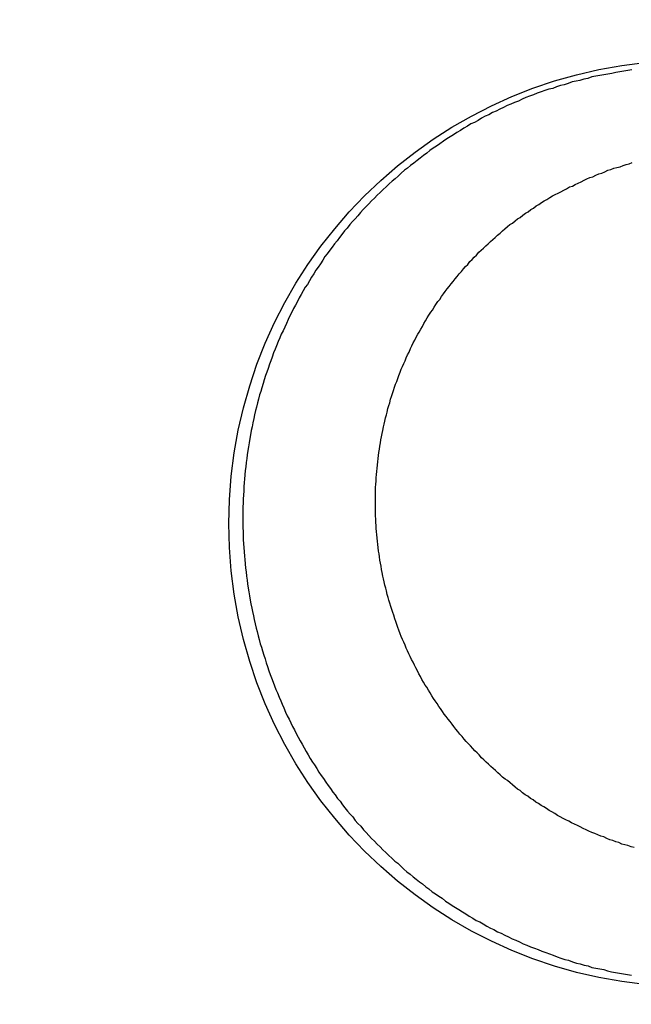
# Model space of a CAD drawing. Header units: millimetres. Extents: x -604189 to 881711, y -381903 to -7297.
# Tile 176 of 256: x -588011 to -588002, y -164949 to -164935. Entities that reach past the tile are written whole.
import ezdxf

# ---------------------------------------------------------------- set-up
doc = ezdxf.new("R2010")
doc.units = ezdxf.units.MM
doc.header["$LTSCALE"] = 100
doc.linetypes.add('0.5_0.5', pattern=[1, 0.5, -0.5])
doc.linetypes.add('ACAD_ISO04W100', pattern=[30.5, 24, -3, 0.5, -3])
doc.layers.get('Defpoints').update_dxf_attribs({"color": 30})
doc.layers.add('OPIS', color=7, linetype='Continuous')
doc.layers.add('strop osie', color=80, linetype='ACAD_ISO04W100', lineweight=5)
doc.styles.get("Standard").update_dxf_attribs({"font": 'romans.shx', "width": 0.5})
doc.dimstyles.new('1 50', dxfattribs={"dimtxt": 150, "dimasz": 80, "dimexe": 1, "dimexo": 1, "dimgap": 20, "dimtad": 1, "dimdec": 0, "dimlfac": 0.1, "dimtxsty": 'Standard', "dimblk": 'ARCHTICK', "dimcen": 200, "dimclrd": 2, "dimadec": 1, "dimazin": 0, "dimtfac": 1, "dimtdec": 0, "dimtmove": 0, "dimatfit": 3, "dimldrblk": 'ARCHTICK', "dimfxl": 120, "dimfxlon": 1, "dimtfill": 1, "dimarcsym": 0})

# ---------------------------------------------------------------- blocks, each defined once
blk = doc.blocks.new('_ArchTick')
at = {"layer": 'strop osie', "color": 0, "const_width": 0.15}
blk.add_lwpolyline([(-0.5, -0.5), (0.5, 0.5)], dxfattribs=at)
blk = doc.blocks.new('*D3294')
at = {"layer": 'Defpoints', "color": 0, "linetype": 'ByBlock', "lineweight": 5, "transparency": 16777216}
for p in [(-595783.126, -159420.303), (-593748.924, -159420.303), (-552118.935, -179940.303)]:
    blk.add_point(p, dxfattribs=at)
at = {"layer": 'OPIS', "color": 0, "linetype": 'Continuous', "lineweight": -2, "transparency": 16777216}
for p, q in [((-595723.126, -159420.303), (-595784.126, -159420.303)), ((-595723.126, -179940.303), (-595784.126, -179940.303))]:
    blk.add_line(p, q, dxfattribs=at)
at = {"layer": 'OPIS', "color": 2, "lineweight": -2, "transparency": 16777216}
blk.add_line((-595783.126, -179940.303), (-595783.126, -159420.303), dxfattribs=at)
at = {"layer": 'OPIS', "color": 2, "linetype": 'ByBlock', "lineweight": -2, "transparency": 16777216, "xscale": 80, "yscale": 80, "zscale": 80}
for p, rotation in [((-595783.126, -159420.303), 90), ((-595783.126, -179940.303), 270)]:
    blk.add_blockref('_ArchTick', p, dxfattribs=dict(at, rotation=rotation))
at = {"layer": 'OPIS', "color": 0, "linetype": 'ByBlock', "lineweight": 13, "transparency": 16777216, "insert": (-595878.126, -169680.303), "char_height": 150, "attachment_point": 5, "rotation": 90, "bg_fill": 3, "box_fill_scale": 1.1, "bg_fill_color": 256, "bg_fill_true_color": 13158600, "bg_fill_transparency": 0}
blk.add_mtext('2052', dxfattribs=at)

msp = doc.modelspace()

# ---------------------------------------------------------------- hatches: boundary and pattern name
at = {"layer": 'OPIS', "linetype": 'ByBlock', "lineweight": 15}
h = msp.add_hatch(dxfattribs=at)
h.set_pattern_fill('ANSI37', color=0, scale=80, angle=45)
h.set_pattern_definition([(90, (-306927.96, 32475.8), (-254, 0), []), (180, (-306927.96, 32475.8), (-3e-14, -254), [])])
edge = h.paths.add_edge_path()
edge.add_arc((-587934.086, -167378.931), 50, 0, 90)
edge.add_line((-587934.086, -167328.931), (-588139.086, -167328.93))
edge.add_arc((-588139.086, -167378.93), 50, 89.9996, 180)
edge.add_line((-588189.086, -167378.93), (-588189.086, -167822.93))
edge.add_arc((-588139.086, -167822.93), 50, 180, 270)
edge.add_line((-588139.086, -167872.93), (-587934.085, -167872.931))
edge.add_arc((-587934.086, -167822.931), 50, 270.0014, 360)
edge.add_line((-587884.086, -167822.931), (-587884.086, -167378.931))
edge = h.paths.add_edge_path()
edge.add_arc((-587934.086, -167378.931), 50, 0, 90)
edge.add_line((-587934.086, -167328.931), (-588139.086, -167328.93))
edge.add_arc((-588139.086, -167378.93), 50, 89.9996, 180)
edge.add_line((-588189.086, -167378.93), (-588189.086, -167822.93))
edge.add_arc((-588139.086, -167822.93), 50, 180, 270)
edge.add_line((-588139.086, -167872.93), (-587934.085, -167872.931))
edge.add_arc((-587934.086, -167822.931), 50, 270.0014, 360)
edge.add_line((-587884.086, -167822.931), (-587884.086, -167378.931))
edge = h.paths.add_edge_path()
edge.add_line((-588244.087, -167300.93), (-587769.086, -167300.93))
edge.add_line((-587769.086, -167300.93), (-587769.086, -167900.93))
edge.add_line((-587769.086, -167900.93), (-588243.789, -167900.93))
edge.add_arc((-588244.086, -167892.935), 8, 180, 272.1285, ccw=False)
edge.add_line((-588252.086, -167892.935), (-588252.086, -167308.93))
edge.add_arc((-588244.086, -167308.93), 8, 90.0036, 180, ccw=False)
h.paths.add_polyline_path([(-589864.932, -164217.829), (-589865.004, -164223.092), (-589865.079, -164228.355), (-589865.156, -164233.617), (-589865.235, -164238.88), (-589865.318, -164244.143), (-589865.402, -164249.406), (-589865.489, -164254.669), (-589865.579, -164259.931), (-589865.671, -164265.194), (-589865.766, -164270.457), (-589865.863, -164275.719), (-589865.962, -164280.982), (-589866.064, -164286.244), (-589866.169, -164291.506), (-589866.276, -164296.769), (-589866.386, -164302.031), (-589866.498, -164307.293), (-589866.613, -164312.556), (-589866.73, -164317.818), (-589866.85, -164323.08), (-589866.972, -164328.342), (-589867.097, -164333.604), (-589867.225, -164338.866), (-589867.355, -164344.127), (-589867.488, -164349.389), (-589867.623, -164354.651), (-589867.76, -164359.913), (-589867.901, -164365.174), (-589868.043, -164370.436), (-589868.189, -164375.697), (-589868.337, -164380.958), (-589868.487, -164386.22), (-589868.64, -164391.481), (-589868.795, -164396.742), (-589868.953, -164402.003), (-590219.489, -164402.003), (-590219.664, -164396.198), (-590219.835, -164390.392), (-590220.003, -164384.587), (-590220.168, -164378.781), (-590220.329, -164372.976), (-590220.488, -164367.17), (-590220.643, -164361.364), (-590220.796, -164355.558), (-590220.945, -164349.752), (-590221.092, -164343.946), (-590221.235, -164338.14), (-590221.375, -164332.334), (-590221.512, -164326.527), (-590221.646, -164320.721), (-590221.777, -164314.914), (-590221.904, -164309.108), (-590222.029, -164303.301), (-590222.151, -164297.495), (-590222.269, -164291.688), (-590222.385, -164285.881), (-590222.497, -164280.074), (-590222.606, -164274.267), (-590222.713, -164268.461), (-590222.816, -164262.653), (-590222.916, -164256.846), (-590223.014, -164251.039), (-590223.108, -164245.232), (-590223.199, -164239.425), (-590223.287, -164233.618), (-590223.372, -164227.81), (-590223.454, -164222.003), (-590223.533, -164216.196), (-590223.609, -164210.388), (-590223.682, -164204.581), (-590223.751, -164198.773), (-590223.818, -164192.966), (-590223.881, -164187.158), (-590223.941, -164181.35), (-590223.997, -164175.543), (-590224.051, -164169.735), (-590224.101, -164163.927), (-590224.147, -164158.12), (-590224.191, -164152.312), (-590224.231, -164146.504), (-590224.267, -164140.696), (-590224.301, -164134.888), (-590224.332, -164129.081), (-590224.361, -164123.273), (-590224.388, -164117.465), (-590224.413, -164111.657), (-590224.437, -164105.849), (-590224.459, -164100.041), (-590224.475, -164094.233), (-590224.48, -164088.425), (-590224.472, -164082.617), (-590224.448, -164076.809), (-590224.406, -164071.002), (-590224.347, -164065.194), (-590224.269, -164059.387), (-590224.171, -164053.58), (-590224.054, -164047.773), (-590223.917, -164041.967), (-590223.759, -164036.161), (-590223.581, -164030.356), (-590223.381, -164024.551), (-590223.159, -164018.747), (-590222.914, -164012.944), (-590222.642, -164007.143), (-590222.341, -164001.342), (-590222.009, -163995.544), (-590221.642, -163989.748), (-590221.238, -163983.954), (-590220.795, -163978.163), (-590220.304, -163972.376), (-590219.753, -163966.594), (-590219.129, -163960.82), (-590218.419, -163955.056), (-590217.605, -163949.306), (-590216.67, -163943.574), (-590215.596, -163937.865), (-590214.362, -163932.188), (-590212.941, -163926.557), (-590211.302, -163920.987), (-590209.416, -163915.495), (-590207.246, -163910.11), (-590204.744, -163904.869), (-590201.869, -163899.824), (-590198.582, -163895.036), (-590194.851, -163890.591), (-590190.671, -163886.563), (-590186.105, -163882.977), (-590181.224, -163879.833), (-590176.097, -163877.106), (-590170.784, -163874.761), (-590165.336, -163872.759), (-590159.785, -163871.064), (-590154.154, -163869.636), (-590148.468, -163868.44), (-590142.747, -163867.44), (-590137, -163866.603), (-590131.235, -163865.9), (-590125.458, -163865.297), (-590119.674, -163864.778), (-590113.884, -163864.334), (-590108.088, -163863.958), (-590102.289, -163863.646), (-590096.486, -163863.39), (-590090.681, -163863.186), (-590084.874, -163863.026), (-590079.068, -163862.906), (-590073.26, -163862.819), (-590067.453, -163862.761), (-590061.645, -163862.725), (-590055.837, -163862.707), (-590050.029, -163862.7), (-590044.221, -163862.698), (-590038.958, -163862.699), (-590033.694, -163862.704), (-590028.431, -163862.718), (-590023.167, -163862.744), (-590017.904, -163862.788), (-590012.641, -163862.852), (-590007.379, -163862.942), (-590002.117, -163863.062), (-589996.856, -163863.215), (-589991.596, -163863.407), (-589986.337, -163863.64), (-589981.081, -163863.919), (-589975.828, -163864.249), (-589970.579, -163864.634), (-589965.334, -163865.078), (-589960.096, -163865.587), (-589954.864, -163866.17), (-589949.645, -163866.847), (-589944.442, -163867.642), (-589939.263, -163868.578), (-589934.115, -163869.676), (-589929.013, -163870.965), (-589923.971, -163872.474), (-589919.009, -163874.23), (-589914.153, -163876.259), (-589909.436, -163878.591), (-589904.896, -163881.253), (-589900.585, -163884.268), (-589896.554, -163887.652), (-589892.857, -163891.394), (-589889.534, -163895.471), (-589886.574, -163899.824), (-589883.952, -163904.387), (-589881.64, -163909.114), (-589879.606, -163913.968), (-589877.817, -163918.918), (-589876.241, -163923.939), (-589874.854, -163929.016), (-589873.636, -163934.137), (-589872.564, -163939.29), (-589871.619, -163944.467), (-589870.784, -163949.663), (-589870.048, -163954.875), (-589869.397, -163960.099), (-589868.818, -163965.33), (-589868.302, -163970.568), (-589867.84, -163975.811), (-589867.421, -163981.058), (-589867.037, -163986.308), (-589866.685, -163991.559), (-589866.363, -163996.813), (-589866.067, -164002.068), (-589865.796, -164007.324), (-589865.549, -164012.582), (-589865.322, -164017.84), (-589865.116, -164023.1), (-589864.928, -164028.36), (-589864.759, -164033.621), (-589864.607, -164038.882), (-589864.472, -164044.144), (-589864.354, -164049.406), (-589864.252, -164054.668), (-589864.166, -164059.931), (-589864.096, -164065.194), (-589864.041, -164070.457), (-589864.001, -164075.72), (-589863.976, -164080.984), (-589863.964, -164086.247), (-589863.964, -164091.51), (-589863.974, -164096.774), (-589863.991, -164102.037), (-589864.012, -164107.301), (-589864.034, -164112.564), (-589864.057, -164117.828), (-589864.081, -164123.091), (-589864.107, -164128.354), (-589864.135, -164133.618), (-589864.165, -164138.881), (-589864.197, -164144.144), (-589864.232, -164149.408), (-589864.269, -164154.671), (-589864.31, -164159.934), (-589864.353, -164165.198), (-589864.399, -164170.461), (-589864.447, -164175.724), (-589864.498, -164180.987), (-589864.552, -164186.25), (-589864.609, -164191.513), (-589864.668, -164196.777), (-589864.73, -164202.04), (-589864.795, -164207.303), (-589864.862, -164212.566)])
h.paths.add_polyline_path([(-590463.924, -164407.051), (-587763.924, -164407.051), (-587763.924, -162910.783), (-590463.924, -162910.783)])
h.paths.add_polyline_path([(-590295.717, -164839.225), (-590289.91, -164839.127), (-590284.103, -164839.033), (-590278.295, -164838.942), (-590272.488, -164838.854), (-590266.681, -164838.769), (-590260.873, -164838.687), (-590255.066, -164838.608), (-590249.259, -164838.532), (-590243.451, -164838.459), (-590237.644, -164838.39), (-590231.836, -164838.323), (-590226.028, -164838.26), (-590220.221, -164838.2), (-590214.413, -164838.144), (-590208.605, -164838.09), (-590202.798, -164838.04), (-590196.99, -164837.994), (-590191.182, -164837.95), (-590185.374, -164837.91), (-590179.567, -164837.874), (-590173.759, -164837.84), (-590167.951, -164837.809), (-590162.143, -164837.78), (-590156.335, -164837.753), (-590150.527, -164837.728), (-590144.719, -164837.704), (-590138.912, -164837.682), (-590133.104, -164837.666), (-590127.296, -164837.661), (-590121.488, -164837.669), (-590115.68, -164837.693), (-590109.872, -164837.735), (-590104.065, -164837.794), (-590098.257, -164837.872), (-590092.45, -164837.97), (-590086.643, -164838.087), (-590080.837, -164838.224), (-590075.031, -164838.382), (-590069.226, -164838.56), (-590063.422, -164838.76), (-590057.618, -164838.982), (-590051.815, -164839.227), (-590046.013, -164839.499), (-590040.213, -164839.8), (-590034.415, -164840.132), (-590028.618, -164840.499), (-590022.825, -164840.903), (-590017.034, -164841.346), (-590011.246, -164841.837), (-590005.465, -164842.388), (-589999.691, -164843.012), (-589993.927, -164843.722), (-589988.176, -164844.536), (-589982.444, -164845.471), (-589976.736, -164846.545), (-589971.059, -164847.779), (-589965.428, -164849.2), (-589959.858, -164850.839), (-589954.366, -164852.725), (-589948.98, -164854.895), (-589943.739, -164857.397), (-589938.694, -164860.272), (-589933.906, -164863.559), (-589929.462, -164867.29), (-589925.433, -164871.47), (-589921.847, -164876.036), (-589918.704, -164880.917), (-589915.976, -164886.044), (-589913.631, -164891.357), (-589911.63, -164896.805), (-589909.934, -164902.356), (-589908.507, -164907.987), (-589907.31, -164913.673), (-589906.31, -164919.394), (-589905.474, -164925.141), (-589904.77, -164930.906), (-589904.168, -164936.683), (-589903.648, -164942.467), (-589903.204, -164948.257), (-589902.829, -164954.053), (-589902.516, -164959.852), (-589902.261, -164965.655), (-589902.056, -164971.46), (-589901.897, -164977.267), (-589901.776, -164983.073), (-589901.69, -164988.881), (-589901.631, -164994.688), (-589901.596, -165000.496), (-589901.577, -165006.304), (-589901.57, -165012.112), (-589901.569, -165017.92), (-589901.57, -165023.183), (-589901.575, -165028.447), (-589901.588, -165033.71), (-589901.615, -165038.974), (-589901.658, -165044.237), (-589901.723, -165049.5), (-589901.813, -165054.762), (-589901.932, -165060.024), (-589902.086, -165065.285), (-589902.277, -165070.545), (-589902.51, -165075.804), (-589902.79, -165081.06), (-589903.119, -165086.313), (-589903.504, -165091.562), (-589903.949, -165096.807), (-589904.458, -165102.045), (-589905.04, -165107.276), (-589905.717, -165112.496), (-589906.513, -165117.699), (-589907.448, -165122.878), (-589908.547, -165128.026), (-589909.836, -165133.128), (-589911.345, -165138.17), (-589913.1, -165143.132), (-589915.129, -165147.988), (-589917.461, -165152.705), (-589920.123, -165157.245), (-589923.139, -165161.556), (-589926.522, -165165.587), (-589930.265, -165169.284), (-589934.342, -165172.607), (-589938.694, -165175.567), (-589943.257, -165178.189), (-589947.985, -165180.501), (-589952.838, -165182.535), (-589957.788, -165184.324), (-589962.81, -165185.9), (-589967.887, -165187.287), (-589973.007, -165188.505), (-589978.16, -165189.577), (-589983.337, -165190.522), (-589988.534, -165191.357), (-589993.746, -165192.093), (-589998.969, -165192.744), (-590004.201, -165193.323), (-590009.439, -165193.839), (-590014.682, -165194.301), (-590019.929, -165194.72), (-590025.178, -165195.104), (-590030.43, -165195.456), (-590035.683, -165195.778), (-590040.938, -165196.074), (-590046.195, -165196.345), (-590051.452, -165196.592), (-590056.711, -165196.819), (-590061.97, -165197.025), (-590067.23, -165197.213), (-590072.491, -165197.382), (-590077.752, -165197.534), (-590083.014, -165197.669), (-590088.276, -165197.787), (-590093.539, -165197.889), (-590098.801, -165197.975), (-590104.064, -165198.045), (-590109.327, -165198.1), (-590114.591, -165198.14), (-590119.854, -165198.165), (-590125.118, -165198.177), (-590130.381, -165198.177), (-590135.644, -165198.167), (-590140.908, -165198.15), (-590146.171, -165198.129), (-590151.435, -165198.107), (-590156.698, -165198.084), (-590161.961, -165198.06), (-590167.225, -165198.034), (-590172.488, -165198.006), (-590177.752, -165197.976), (-590183.015, -165197.944), (-590188.278, -165197.909), (-590193.541, -165197.872), (-590198.805, -165197.831), (-590204.068, -165197.788), (-590209.331, -165197.742), (-590214.594, -165197.694), (-590219.858, -165197.643), (-590225.121, -165197.589), (-590230.384, -165197.532), (-590235.647, -165197.473), (-590240.91, -165197.411), (-590246.173, -165197.346), (-590251.436, -165197.279), (-590256.699, -165197.209), (-590261.962, -165197.137), (-590267.225, -165197.062), (-590272.488, -165196.985), (-590277.751, -165196.906), (-590283.014, -165196.823), (-590288.276, -165196.739), (-590293.539, -165196.652), (-590298.802, -165196.562), (-590304.064, -165196.47), (-590309.327, -165196.375), (-590314.59, -165196.278), (-590319.852, -165196.179), (-590325.115, -165196.077), (-590330.377, -165195.972), (-590335.639, -165195.865), (-590340.902, -165195.755), (-590346.164, -165195.643), (-590351.426, -165195.528), (-590356.688, -165195.411), (-590361.95, -165195.291), (-590367.212, -165195.169), (-590372.474, -165195.044), (-590377.736, -165194.916), (-590382.998, -165194.786), (-590388.26, -165194.653), (-590393.521, -165194.518), (-590398.783, -165194.381), (-590404.045, -165194.24), (-590409.306, -165194.098), (-590414.568, -165193.952), (-590419.829, -165193.804), (-590425.09, -165193.654), (-590430.351, -165193.501), (-590435.613, -165193.346), (-590440.874, -165193.188), (-590440.874, -164842.652), (-590435.068, -164842.477), (-590429.263, -164842.306), (-590423.457, -164842.138), (-590417.652, -164841.973), (-590411.846, -164841.812), (-590406.04, -164841.653), (-590400.235, -164841.498), (-590394.429, -164841.345), (-590388.623, -164841.196), (-590382.817, -164841.049), (-590377.01, -164840.906), (-590371.204, -164840.766), (-590365.398, -164840.629), (-590359.591, -164840.495), (-590353.785, -164840.364), (-590347.978, -164840.237), (-590342.172, -164840.112), (-590336.365, -164839.99), (-590330.558, -164839.872), (-590324.752, -164839.756), (-590318.945, -164839.644), (-590313.138, -164839.535), (-590307.331, -164839.428), (-590301.524, -164839.325)])
edge = h.paths.add_edge_path()
edge.add_arc((-590093.924, -162268.543), 50, 0, 90.0004)
edge.add_line((-590093.924, -162218.543), (-590298.924, -162218.545))
edge.add_arc((-590298.924, -162268.545), 50, 90.0009, 180)
edge.add_line((-590348.924, -162268.545), (-590348.924, -162712.545))
edge.add_arc((-590298.924, -162712.545), 50, 180, 270.0022)
edge.add_line((-590298.922, -162762.545), (-590093.923, -162762.543))
edge.add_arc((-590093.924, -162712.543), 50, 270.0009, 360)
edge.add_line((-590043.924, -162712.543), (-590043.924, -162268.543))
edge = h.paths.add_edge_path()
edge.add_arc((-590093.924, -161668.543), 50, 0, 90.0004)
edge.add_line((-590093.924, -161618.543), (-590298.924, -161618.545))
edge.add_arc((-590298.924, -161668.545), 50, 90.0009, 180)
edge.add_line((-590348.924, -161668.545), (-590348.924, -162112.545))
edge.add_arc((-590298.924, -162112.545), 50, 180, 270.0022)
edge.add_line((-590298.922, -162162.545), (-590093.923, -162162.543))
edge.add_arc((-590093.924, -162112.543), 50, 270.0009, 360)
edge.add_line((-590043.924, -162112.543), (-590043.924, -161668.543))
h.paths.add_polyline_path([(-590463.924, -162790.543), (-587763.924, -162790.543), (-587763.924, -161590.543), (-590463.924, -161590.543)])
edge = h.paths.add_edge_path()
edge.add_arc((-588139.086, -168270.003), 50, 89.9996, 180)
edge.add_line((-588189.086, -168270.003), (-588189.086, -168714.003))
edge.add_arc((-588139.086, -168714.003), 50, 180, 270)
edge.add_line((-588139.086, -168764.003), (-587934.085, -168764.004))
edge.add_arc((-587934.086, -168714.004), 50, 270.0014, 360)
edge.add_line((-587884.086, -168714.004), (-587884.086, -168270.004))
edge.add_arc((-587934.086, -168270.004), 50, 0, 90)
edge.add_line((-587934.086, -168220.004), (-588139.086, -168220.003))
edge = h.paths.add_edge_path()
edge.add_arc((-587934.086, -169161.078), 50, 0, 90)
edge.add_line((-587934.086, -169111.078), (-588139.086, -169111.076))
edge.add_arc((-588139.086, -169161.076), 50, 89.9996, 180)
edge.add_line((-588189.086, -169161.076), (-588189.086, -169605.076))
edge.add_arc((-588139.086, -169605.076), 50, 180, 270)
edge.add_line((-588139.086, -169655.076), (-587934.085, -169655.078))
edge.add_arc((-587934.086, -169605.078), 50, 270.0014, 360)
edge.add_line((-587884.086, -169605.078), (-587884.086, -169161.078))
edge = h.paths.add_edge_path()
edge.add_arc((-588139.086, -170052.15), 50, 89.9996, 180)
edge.add_line((-588189.086, -170052.15), (-588189.086, -170496.15))
edge.add_arc((-588139.086, -170496.15), 50, 180, 270)
edge.add_line((-588139.086, -170546.15), (-587934.085, -170546.151))
edge.add_arc((-587934.086, -170496.151), 50, 270.0014, 360)
edge.add_line((-587884.086, -170496.151), (-587884.086, -170052.151))
edge.add_arc((-587934.086, -170052.151), 50, 0, 90)
edge.add_line((-587934.086, -170002.151), (-588139.086, -170002.15))
edge = h.paths.add_edge_path()
edge.add_arc((-588139.086, -170943.223), 50, 89.9996, 180)
edge.add_line((-588189.086, -170943.223), (-588189.086, -171387.223))
edge.add_arc((-588139.086, -171387.223), 50, 180, 270)
edge.add_line((-588139.086, -171437.223), (-587934.085, -171437.224))
edge.add_arc((-587934.086, -171387.224), 50, 270.0014, 360)
edge.add_line((-587884.086, -171387.224), (-587884.086, -170943.224))
edge.add_arc((-587934.086, -170943.224), 50, 0, 90)
edge.add_line((-587934.086, -170893.224), (-588139.086, -170893.223))
h.paths.add_polyline_path([(-587763.924, -164527.291), (-590463.924, -164527.291), (-590463.924, -171970.3), (-587763.924, -171970.3)])

# ---------------------------------------------------------------- next in the draw order: dimensions: what is measured, and where the dimension line sits
at = {"layer": 'OPIS', "color": 0, "linetype": 'ByBlock', "lineweight": 13}
dim = msp.add_linear_dim(base=(-595783.126, -159420.303), p1=(-552118.935, -179940.303), p2=(-593748.924, -159420.303), angle=90, dimstyle='1 50', override={"dimtmove": 1, "dimfxl": 60, "dimarcsym": 1}, dxfattribs=at)
dim.commit()
dim.dimension.update_dxf_attribs({"geometry": '*D3294', "text_midpoint": (-595878.126, -169680.303)})

# ---------------------------------------------------------------- next in the draw order: hatches: boundary and pattern name
at = {"layer": 'OPIS', "linetype": '0.5_0.5', "lineweight": 13}
h = msp.add_hatch(dxfattribs=at)
h.set_pattern_fill('ANSI37', color=0, scale=130)
h.set_pattern_definition([(45, (-597218.54, 256668.8), (-291.85832, 291.85832), []), (135, (-597218.54, 256668.8), (-291.85832, -291.85832), [])])
edge = h.paths.add_edge_path(flags=16)
edge.add_line((-570958.916, -168985.281), (-571058.916, -168985.281))
edge.add_line((-571058.916, -168985.281), (-572598.916, -168985.281))
edge.add_line((-572598.916, -168985.281), (-572598.915, -170470.3))
edge.add_line((-572598.915, -170470.3), (-570825.763, -170470.3))
edge.add_arc((-570508.916, -170339.099), 342.937, 180, 202.49364, ccw=False)
edge.add_arc((-570508.916, -170339.099), 342.937, 90, 180, ccw=False)
edge.add_line((-570508.916, -169996.163), (-570508.916, -169764.704))
edge.add_arc((-570058.916, -168985.281), 900, 180, 240, ccw=False)
edge = h.paths.add_edge_path(flags=17)
edge.add_line((-569358.915, -170085.281), (-569358.916, -168985.281))
edge.add_line((-569358.916, -168985.281), (-569358.917, -168985.281))
edge.add_line((-569358.917, -168985.281), (-569958.916, -168985.281))
edge.add_line((-569958.916, -168985.281), (-570058.916, -168985.281))
edge.add_line((-570058.916, -168985.281), (-570058.916, -168925.281))
edge.add_line((-570058.916, -168925.281), (-569958.916, -168925.281))
edge.add_line((-569958.916, -168925.281), (-569958.916, -168865.281))
edge.add_line((-569958.916, -168865.281), (-569358.916, -168865.281))
edge.add_line((-569358.916, -168865.281), (-569358.917, -166865.281))
edge.add_line((-569358.917, -166865.281), (-574098.917, -166865.286))
edge.add_line((-574098.917, -166865.286), (-574098.914, -171970.3))
edge.add_line((-574098.914, -171970.3), (-572608.913, -171970.3))
edge.add_line((-572608.913, -171970.3), (-571504.913, -170590.3))
edge.add_line((-571504.913, -170590.3), (-572718.915, -170590.3))
edge.add_line((-572718.915, -170590.3), (-572718.916, -168865.281))
edge.add_line((-572718.916, -168865.281), (-571058.916, -168865.281))
edge.add_line((-571058.916, -168865.281), (-571058.916, -168925.281))
edge.add_line((-571058.916, -168925.281), (-570958.916, -168925.281))
edge.add_line((-570958.916, -168925.281), (-570958.916, -168985.281))
edge.add_arc((-570058.916, -168985.281), 900, 180, 240)
edge.add_line((-570508.916, -169764.704), (-570508.916, -169996.163))
edge.add_arc((-570508.916, -170339.099), 342.937, 0, 90, ccw=False)
edge.add_arc((-570508.916, -170339.099), 342.937, 208.97989, 360, ccw=False)
edge.add_line((-570808.913, -170505.253), (-570808.913, -171171.086))
edge.add_arc((-570808.913, -171220.3), 49.214, 0, 90, ccw=False)
edge.add_arc((-570808.913, -171220.3), 49.214, 270, 360, ccw=False)
edge.add_line((-570808.913, -171269.514), (-570808.913, -171970.3))
edge.add_line((-570808.913, -171970.3), (-569358.914, -171970.3))
edge.add_line((-569358.914, -171970.3), (-569358.915, -170085.281))
h.paths.add_polyline_path([(-561118.924, -159870.303), (-590334.655, -159870.303), (-590334.655, -161470.303), (-562318.924, -161470.303), (-562318.924, -172095.292), (-561118.924, -172095.291), (-561118.924, -168350.303), (-552073.919, -168350.303), (-552073.92, -167150.303), (-561118.924, -167150.303)])
h.paths.add_polyline_path([(-572856.927, -169813.68), (-569451.07, -169813.68), (-569451.07, -169408.68), (-572856.927, -169408.68)], flags=16)

# ---------------------------------------------------------------- next in the draw order: linework, layer by layer
at = {"color": 0}
for points in [[(-588002.008, -164936.038, 0), (-588002.065, -164936.048, 0), (-588002.121, -164936.058, 0), (-588002.178, -164936.068, 0), (-588002.234, -164936.078, 0), (-588002.29, -164936.088, 0), (-588002.346, -164936.098, 0), (-588002.402, -164936.108, 0), (-588002.458, -164936.118, 0), (-588002.514, -164936.128, 0), (-588002.57, -164936.138, 0), (-588002.625, -164936.158, 0), (-588002.681, -164936.168, 0), (-588002.736, -164936.188, 0), (-588002.791, -164936.198, 0), (-588002.846, -164936.208, 0), (-588002.901, -164936.228, 0), (-588002.956, -164936.248, 0), (-588003.011, -164936.258, 0), (-588003.065, -164936.278, 0), (-588003.119, -164936.298, 0), (-588003.174, -164936.308, 0), (-588003.228, -164936.328, 0), (-588003.281, -164936.348, 0), (-588003.335, -164936.368, 0), (-588003.388, -164936.388, 0), (-588003.442, -164936.408, 0), (-588003.495, -164936.428, 0), (-588003.548, -164936.448, 0), (-588003.6, -164936.478, 0), (-588003.653, -164936.498, 0), (-588003.705, -164936.518, 0), (-588003.757, -164936.538, 0), (-588003.809, -164936.568, 0), (-588003.86, -164936.588, 0), (-588003.912, -164936.618, 0), (-588003.963, -164936.638, 0), (-588004.014, -164936.668, 0), (-588004.064, -164936.688, 0), (-588004.115, -164936.718, 0), (-588004.165, -164936.748, 0), (-588004.215, -164936.778, 0), (-588004.265, -164936.798, 0), (-588004.314, -164936.828, 0), (-588004.363, -164936.858, 0), (-588004.412, -164936.888, 0), (-588004.461, -164936.918, 0), (-588004.509, -164936.948, 0), (-588004.557, -164936.978, 0), (-588004.605, -164937.008, 0), (-588004.652, -164937.038, 0), (-588004.7, -164937.078, 0), (-588004.747, -164937.108, 0), (-588004.793, -164937.138, 0), (-588004.84, -164937.168, 0), (-588004.886, -164937.208, 0), (-588004.932, -164937.238, 0), (-588004.977, -164937.278, 0), (-588005.022, -164937.308, 0), (-588005.067, -164937.348, 0), (-588005.111, -164937.378, 0), (-588005.156, -164937.418, 0), (-588005.199, -164937.448, 0), (-588005.243, -164937.488, 0), (-588005.286, -164937.528, 0), (-588005.329, -164937.568, 0), (-588005.372, -164937.598, 0), (-588005.414, -164937.638, 0), (-588005.456, -164937.678, 0), (-588005.497, -164937.718, 0), (-588005.538, -164937.758, 0), (-588005.579, -164937.798, 0), (-588005.619, -164937.838, 0), (-588005.659, -164937.878, 0), (-588005.699, -164937.918, 0), (-588005.738, -164937.958, 0), (-588005.777, -164937.998, 0), (-588005.816, -164938.038, 0), (-588005.854, -164938.088, 0), (-588005.891, -164938.128, 0), (-588005.929, -164938.168, 0), (-588005.966, -164938.208, 0), (-588006.002, -164938.258, 0), (-588006.038, -164938.298, 0), (-588006.074, -164938.348, 0), (-588006.109, -164938.388, 0), (-588006.144, -164938.438, 0), (-588006.179, -164938.478, 0), (-588006.213, -164938.528, 0), (-588006.246, -164938.568, 0), (-588006.28, -164938.618, 0), (-588006.313, -164938.658, 0), (-588006.345, -164938.708, 0), (-588006.377, -164938.758, 0), (-588006.408, -164938.808, 0), (-588006.44, -164938.848, 0), (-588006.47, -164938.898, 0), (-588006.501, -164938.948, 0), (-588006.53, -164938.998, 0), (-588006.56, -164939.048, 0), (-588006.589, -164939.088, 0), (-588006.617, -164939.138, 0), (-588006.645, -164939.188, 0), (-588006.673, -164939.238, 0), (-588006.7, -164939.288, 0), (-588006.727, -164939.338, 0), (-588006.753, -164939.388, 0), (-588006.779, -164939.438, 0), (-588006.804, -164939.488, 0), (-588006.829, -164939.538, 0), (-588006.854, -164939.598, 0), (-588006.878, -164939.648, 0), (-588006.901, -164939.698, 0), (-588006.925, -164939.748, 0), (-588006.947, -164939.798, 0), (-588006.969, -164939.848, 0), (-588006.991, -164939.908, 0), (-588007.012, -164939.958, 0), (-588007.033, -164940.008, 0), (-588007.053, -164940.068, 0), (-588007.073, -164940.118, 0), (-588007.092, -164940.168, 0), (-588007.111, -164940.228, 0), (-588007.13, -164940.278, 0), (-588007.148, -164940.328, 0), (-588007.165, -164940.388, 0), (-588007.182, -164940.438, 0), (-588007.198, -164940.498, 0), (-588007.214, -164940.548, 0), (-588007.23, -164940.598, 0), (-588007.245, -164940.658, 0), (-588007.259, -164940.708, 0), (-588007.273, -164940.768, 0), (-588007.287, -164940.818, 0), (-588007.3, -164940.878, 0), (-588007.312, -164940.928, 0), (-588007.324, -164940.988, 0), (-588007.336, -164941.048, 0), (-588007.347, -164941.098, 0), (-588007.357, -164941.158, 0), (-588007.367, -164941.208, 0), (-588007.377, -164941.268, 0), (-588007.386, -164941.328, 0), (-588007.395, -164941.378, 0), (-588007.403, -164941.438, 0), (-588007.41, -164941.488, 0), (-588007.417, -164941.548, 0), (-588007.424, -164941.608, 0), (-588007.43, -164941.658, 0), (-588007.436, -164941.718, 0), (-588007.441, -164941.778, 0), (-588007.445, -164941.828, 0), (-588007.45, -164941.888, 0), (-588007.453, -164941.948, 0), (-588007.456, -164941.998, 0), (-588007.459, -164942.058, 0), (-588007.461, -164942.118, 0), (-588007.463, -164942.168, 0), (-588007.464, -164942.228, 0), (-588007.464, -164942.288, 0), (-588007.465, -164942.338, 0), (-588007.464, -164942.398, 0), (-588007.463, -164942.458, 0), (-588007.462, -164942.518, 0), (-588007.46, -164942.568, 0), (-588007.458, -164942.628, 0), (-588007.455, -164942.688, 0), (-588007.451, -164942.738, 0), (-588007.447, -164942.798, 0), (-588007.443, -164942.858, 0), (-588007.438, -164942.908, 0), (-588007.433, -164942.968, 0), (-588007.427, -164943.028, 0), (-588007.42, -164943.078, 0), (-588007.413, -164943.138, 0), (-588007.406, -164943.198, 0), (-588007.398, -164943.248, 0), (-588007.389, -164943.308, 0), (-588007.381, -164943.358, 0), (-588007.371, -164943.418, 0), (-588007.361, -164943.478, 0), (-588007.351, -164943.528, 0), (-588007.34, -164943.588, 0), (-588007.328, -164943.638, 0), (-588007.316, -164943.698, 0), (-588007.304, -164943.748, 0), (-588007.291, -164943.808, 0), (-588007.278, -164943.868, 0), (-588007.264, -164943.918, 0), (-588007.25, -164943.978, 0), (-588007.235, -164944.028, 0), (-588007.22, -164944.088, 0), (-588007.204, -164944.138, 0), (-588007.188, -164944.188, 0), (-588007.171, -164944.248, 0), (-588007.154, -164944.298, 0), (-588007.136, -164944.358, 0), (-588007.118, -164944.408, 0), (-588007.1, -164944.468, 0), (-588007.08, -164944.518, 0), (-588007.061, -164944.568, 0), (-588007.041, -164944.628, 0), (-588007.021, -164944.678, 0), (-588007, -164944.728, 0), (-588006.978, -164944.778, 0), (-588006.957, -164944.838, 0), (-588006.934, -164944.888, 0), (-588006.912, -164944.938, 0), (-588006.889, -164944.988, 0), (-588006.865, -164945.048, 0), (-588006.841, -164945.098, 0), (-588006.817, -164945.148, 0), (-588006.792, -164945.198, 0), (-588006.766, -164945.248, 0), (-588006.741, -164945.298, 0), (-588006.715, -164945.348, 0), (-588006.688, -164945.398, 0), (-588006.661, -164945.448, 0), (-588006.633, -164945.498, 0), (-588006.605, -164945.548, 0), (-588006.577, -164945.598, 0), (-588006.548, -164945.648, 0), (-588006.519, -164945.698, 0), (-588006.489, -164945.748, 0), (-588006.459, -164945.788, 0), (-588006.429, -164945.838, 0), (-588006.398, -164945.888, 0), (-588006.367, -164945.938, 0), (-588006.335, -164945.978, 0), (-588006.303, -164946.028, 0), (-588006.27, -164946.078, 0), (-588006.237, -164946.118, 0), (-588006.204, -164946.168, 0), (-588006.17, -164946.208, 0), (-588006.136, -164946.258, 0), (-588006.102, -164946.298, 0), (-588006.067, -164946.348, 0), (-588006.032, -164946.388, 0), (-588005.996, -164946.438, 0), (-588005.96, -164946.478, 0), (-588005.923, -164946.518, 0), (-588005.887, -164946.568, 0), (-588005.85, -164946.608, 0), (-588005.812, -164946.648, 0), (-588005.774, -164946.698, 0), (-588005.736, -164946.738, 0), (-588005.697, -164946.778, 0), (-588005.658, -164946.818, 0), (-588005.619, -164946.858, 0), (-588005.579, -164946.898, 0), (-588005.539, -164946.938, 0), (-588005.499, -164946.978, 0), (-588005.458, -164947.018, 0), (-588005.417, -164947.058, 0), (-588005.376, -164947.098, 0), (-588005.334, -164947.138, 0), (-588005.292, -164947.168, 0), (-588005.249, -164947.208, 0), (-588005.207, -164947.248, 0), (-588005.164, -164947.288, 0), (-588005.12, -164947.318, 0), (-588005.077, -164947.358, 0), (-588005.033, -164947.388, 0), (-588004.988, -164947.428, 0), (-588004.944, -164947.458, 0), (-588004.899, -164947.498, 0), (-588004.854, -164947.528, 0), (-588004.808, -164947.568, 0), (-588004.762, -164947.598, 0), (-588004.716, -164947.628, 0), (-588004.67, -164947.658, 0), (-588004.623, -164947.698, 0), (-588004.576, -164947.728, 0), (-588004.529, -164947.758, 0), (-588004.481, -164947.788, 0), (-588004.434, -164947.818, 0), (-588004.386, -164947.848, 0), (-588004.337, -164947.878, 0), (-588004.289, -164947.908, 0), (-588004.24, -164947.938, 0), (-588004.191, -164947.968, 0), (-588004.142, -164947.988, 0), (-588004.092, -164948.018, 0), (-588004.042, -164948.048, 0), (-588003.992, -164948.078, 0), (-588003.942, -164948.098, 0), (-588003.892, -164948.128, 0), (-588003.841, -164948.148, 0), (-588003.79, -164948.178, 0), (-588003.739, -164948.198, 0), (-588003.688, -164948.228, 0), (-588003.636, -164948.248, 0), (-588003.584, -164948.268, 0), (-588003.533, -164948.298, 0), (-588003.48, -164948.318, 0), (-588003.428, -164948.338, 0), (-588003.376, -164948.358, 0), (-588003.323, -164948.378, 0), (-588003.27, -164948.398, 0), (-588003.217, -164948.418, 0), (-588003.164, -164948.438, 0), (-588003.111, -164948.458, 0), (-588003.057, -164948.478, 0), (-588003.003, -164948.498, 0), (-588002.949, -164948.518, 0), (-588002.895, -164948.528, 0), (-588002.841, -164948.548, 0), (-588002.787, -164948.568, 0), (-588002.733, -164948.578, 0), (-588002.678, -164948.598, 0), (-588002.623, -164948.608, 0), (-588002.568, -164948.628, 0), (-588002.514, -164948.638, 0), (-588002.458, -164948.648, 0), (-588002.403, -164948.658, 0), (-588002.348, -164948.678, 0), (-588002.292, -164948.688, 0), (-588002.237, -164948.698, 0), (-588002.181, -164948.708, 0), (-588002.126, -164948.718, 0), (-588002.07, -164948.728, 0), (-588002.014, -164948.738, 0)], [(-588001.976, -164946.948, 0), (-588002.019, -164946.938, 0), (-588002.063, -164946.918, 0), (-588002.105, -164946.908, 0), (-588002.148, -164946.898, 0), (-588002.191, -164946.878, 0), (-588002.233, -164946.868, 0), (-588002.276, -164946.848, 0), (-588002.318, -164946.838, 0), (-588002.36, -164946.818, 0), (-588002.402, -164946.798, 0), (-588002.444, -164946.788, 0), (-588002.486, -164946.768, 0), (-588002.527, -164946.748, 0), (-588002.569, -164946.738, 0), (-588002.61, -164946.718, 0), (-588002.651, -164946.698, 0), (-588002.692, -164946.678, 0), (-588002.732, -164946.658, 0), (-588002.773, -164946.638, 0), (-588002.813, -164946.618, 0), (-588002.853, -164946.598, 0), (-588002.893, -164946.578, 0), (-588002.933, -164946.558, 0), (-588002.972, -164946.538, 0), (-588003.012, -164946.518, 0), (-588003.051, -164946.498, 0), (-588003.09, -164946.468, 0), (-588003.129, -164946.448, 0), (-588003.167, -164946.428, 0), (-588003.206, -164946.398, 0), (-588003.244, -164946.378, 0), (-588003.281, -164946.358, 0), (-588003.319, -164946.328, 0), (-588003.357, -164946.308, 0), (-588003.394, -164946.278, 0), (-588003.431, -164946.258, 0), (-588003.467, -164946.228, 0), (-588003.504, -164946.208, 0), (-588003.54, -164946.178, 0), (-588003.576, -164946.148, 0), (-588003.612, -164946.128, 0), (-588003.647, -164946.098, 0), (-588003.682, -164946.068, 0), (-588003.717, -164946.038, 0), (-588003.752, -164946.008, 0), (-588003.787, -164945.988, 0), (-588003.821, -164945.958, 0), (-588003.855, -164945.928, 0), (-588003.889, -164945.898, 0), (-588003.922, -164945.868, 0), (-588003.955, -164945.838, 0), (-588003.988, -164945.808, 0), (-588004.021, -164945.778, 0), (-588004.053, -164945.748, 0), (-588004.085, -164945.718, 0), (-588004.117, -164945.688, 0), (-588004.148, -164945.648, 0), (-588004.18, -164945.618, 0), (-588004.211, -164945.588, 0), (-588004.241, -164945.558, 0), (-588004.272, -164945.518, 0), (-588004.302, -164945.488, 0), (-588004.331, -164945.458, 0), (-588004.361, -164945.428, 0), (-588004.39, -164945.388, 0), (-588004.419, -164945.358, 0), (-588004.447, -164945.318, 0), (-588004.476, -164945.288, 0), (-588004.504, -164945.248, 0), (-588004.531, -164945.218, 0), (-588004.559, -164945.178, 0), (-588004.586, -164945.148, 0), (-588004.612, -164945.108, 0), (-588004.639, -164945.078, 0), (-588004.665, -164945.038, 0), (-588004.691, -164944.998, 0), (-588004.716, -164944.968, 0), (-588004.741, -164944.928, 0), (-588004.766, -164944.888, 0), (-588004.79, -164944.858, 0), (-588004.815, -164944.818, 0), (-588004.838, -164944.778, 0), (-588004.862, -164944.738, 0), (-588004.885, -164944.698, 0), (-588004.908, -164944.668, 0), (-588004.93, -164944.628, 0), (-588004.952, -164944.588, 0), (-588004.974, -164944.548, 0), (-588004.995, -164944.508, 0), (-588005.016, -164944.468, 0), (-588005.037, -164944.428, 0), (-588005.058, -164944.388, 0), (-588005.078, -164944.348, 0), (-588005.097, -164944.308, 0), (-588005.117, -164944.268, 0), (-588005.136, -164944.228, 0), (-588005.154, -164944.188, 0), (-588005.172, -164944.148, 0), (-588005.19, -164944.108, 0), (-588005.208, -164944.068, 0), (-588005.225, -164944.028, 0), (-588005.242, -164943.988, 0), (-588005.258, -164943.948, 0), (-588005.275, -164943.898, 0), (-588005.29, -164943.858, 0), (-588005.306, -164943.818, 0), (-588005.321, -164943.778, 0), (-588005.335, -164943.738, 0), (-588005.349, -164943.688, 0), (-588005.363, -164943.648, 0), (-588005.377, -164943.608, 0), (-588005.39, -164943.568, 0), (-588005.403, -164943.518, 0), (-588005.415, -164943.478, 0), (-588005.427, -164943.438, 0), (-588005.439, -164943.398, 0), (-588005.45, -164943.348, 0), (-588005.461, -164943.308, 0), (-588005.471, -164943.268, 0), (-588005.481, -164943.218, 0), (-588005.491, -164943.178, 0), (-588005.5, -164943.138, 0), (-588005.509, -164943.088, 0), (-588005.518, -164943.048, 0), (-588005.526, -164942.998, 0), (-588005.534, -164942.958, 0), (-588005.541, -164942.918, 0), (-588005.548, -164942.868, 0), (-588005.555, -164942.828, 0), (-588005.561, -164942.788, 0), (-588005.567, -164942.738, 0), (-588005.572, -164942.698, 0), (-588005.577, -164942.648, 0), (-588005.582, -164942.608, 0), (-588005.586, -164942.558, 0), (-588005.59, -164942.518, 0), (-588005.593, -164942.468, 0), (-588005.596, -164942.428, 0), (-588005.599, -164942.388, 0), (-588005.601, -164942.338, 0), (-588005.603, -164942.298, 0), (-588005.605, -164942.248, 0), (-588005.606, -164942.208, 0), (-588005.606, -164942.158, 0), (-588005.606, -164942.118, 0), (-588005.606, -164942.068, 0), (-588005.606, -164942.028, 0), (-588005.605, -164941.978, 0), (-588005.604, -164941.938, 0), (-588005.602, -164941.898, 0), (-588005.6, -164941.848, 0), (-588005.597, -164941.808, 0), (-588005.594, -164941.758, 0), (-588005.591, -164941.718, 0), (-588005.587, -164941.668, 0), (-588005.583, -164941.628, 0), (-588005.578, -164941.578, 0), (-588005.573, -164941.538, 0), (-588005.568, -164941.488, 0), (-588005.562, -164941.448, 0), (-588005.556, -164941.408, 0), (-588005.55, -164941.358, 0), (-588005.543, -164941.318, 0), (-588005.536, -164941.268, 0), (-588005.528, -164941.228, 0), (-588005.52, -164941.188, 0), (-588005.511, -164941.138, 0), (-588005.502, -164941.098, 0), (-588005.493, -164941.048, 0), (-588005.483, -164941.008, 0), (-588005.473, -164940.968, 0), (-588005.463, -164940.918, 0), (-588005.452, -164940.878, 0), (-588005.441, -164940.838, 0), (-588005.429, -164940.788, 0), (-588005.417, -164940.748, 0), (-588005.405, -164940.708, 0), (-588005.392, -164940.658, 0), (-588005.379, -164940.618, 0), (-588005.365, -164940.578, 0), (-588005.351, -164940.538, 0), (-588005.337, -164940.488, 0), (-588005.322, -164940.448, 0), (-588005.307, -164940.408, 0), (-588005.291, -164940.368, 0), (-588005.276, -164940.328, 0), (-588005.259, -164940.278, 0), (-588005.243, -164940.238, 0), (-588005.225, -164940.198, 0), (-588005.208, -164940.158, 0), (-588005.19, -164940.118, 0), (-588005.172, -164940.078, 0), (-588005.153, -164940.038, 0), (-588005.134, -164939.998, 0), (-588005.115, -164939.948, 0), (-588005.095, -164939.908, 0), (-588005.075, -164939.868, 0), (-588005.054, -164939.828, 0), (-588005.034, -164939.788, 0), (-588005.012, -164939.748, 0), (-588004.991, -164939.718, 0), (-588004.969, -164939.678, 0), (-588004.947, -164939.638, 0), (-588004.924, -164939.598, 0), (-588004.901, -164939.558, 0), (-588004.878, -164939.518, 0), (-588004.854, -164939.478, 0), (-588004.83, -164939.438, 0), (-588004.805, -164939.408, 0), (-588004.781, -164939.368, 0), (-588004.756, -164939.328, 0), (-588004.73, -164939.288, 0), (-588004.704, -164939.258, 0), (-588004.678, -164939.218, 0), (-588004.652, -164939.178, 0), (-588004.625, -164939.148, 0), (-588004.598, -164939.108, 0), (-588004.571, -164939.078, 0), (-588004.543, -164939.038, 0), (-588004.515, -164939.008, 0), (-588004.487, -164938.968, 0), (-588004.458, -164938.938, 0), (-588004.429, -164938.898, 0), (-588004.4, -164938.868, 0), (-588004.37, -164938.828, 0), (-588004.34, -164938.798, 0), (-588004.31, -164938.768, 0), (-588004.28, -164938.728, 0), (-588004.249, -164938.698, 0), (-588004.218, -164938.668, 0), (-588004.187, -164938.638, 0), (-588004.155, -164938.598, 0), (-588004.123, -164938.568, 0), (-588004.091, -164938.538, 0), (-588004.058, -164938.508, 0), (-588004.025, -164938.478, 0), (-588003.992, -164938.448, 0), (-588003.959, -164938.418, 0), (-588003.925, -164938.388, 0), (-588003.891, -164938.358, 0), (-588003.857, -164938.328, 0), (-588003.823, -164938.298, 0), (-588003.788, -164938.268, 0), (-588003.753, -164938.238, 0), (-588003.718, -164938.208, 0), (-588003.682, -164938.188, 0), (-588003.647, -164938.158, 0), (-588003.611, -164938.128, 0), (-588003.575, -164938.108, 0), (-588003.538, -164938.078, 0), (-588003.501, -164938.048, 0), (-588003.464, -164938.028, 0), (-588003.427, -164937.998, 0), (-588003.39, -164937.978, 0), (-588003.352, -164937.948, 0), (-588003.314, -164937.928, 0), (-588003.276, -164937.898, 0), (-588003.238, -164937.878, 0), (-588003.199, -164937.858, 0), (-588003.16, -164937.828, 0), (-588003.121, -164937.808, 0), (-588003.082, -164937.788, 0), (-588003.042, -164937.768, 0), (-588003.003, -164937.748, 0), (-588002.963, -164937.728, 0), (-588002.923, -164937.708, 0), (-588002.883, -164937.678, 0), (-588002.842, -164937.668, 0), (-588002.802, -164937.648, 0), (-588002.761, -164937.628, 0), (-588002.72, -164937.608, 0), (-588002.679, -164937.588, 0), (-588002.638, -164937.568, 0), (-588002.596, -164937.548, 0), (-588002.555, -164937.538, 0), (-588002.513, -164937.518, 0), (-588002.471, -164937.498, 0), (-588002.429, -164937.488, 0), (-588002.387, -164937.468, 0), (-588002.345, -164937.448, 0), (-588002.302, -164937.438, 0), (-588002.26, -164937.418, 0), (-588002.217, -164937.408, 0), (-588002.174, -164937.398, 0), (-588002.131, -164937.378, 0), (-588002.088, -164937.368, 0), (-588002.045, -164937.358, 0), (-588002.002, -164937.338, 0)]]:
    msp.add_polyline3d(points, dxfattribs=at)
msp.add_circle((-588001.161, -164942.402), 6.5, dxfattribs=at)

doc.saveas('drawing.dxf')
